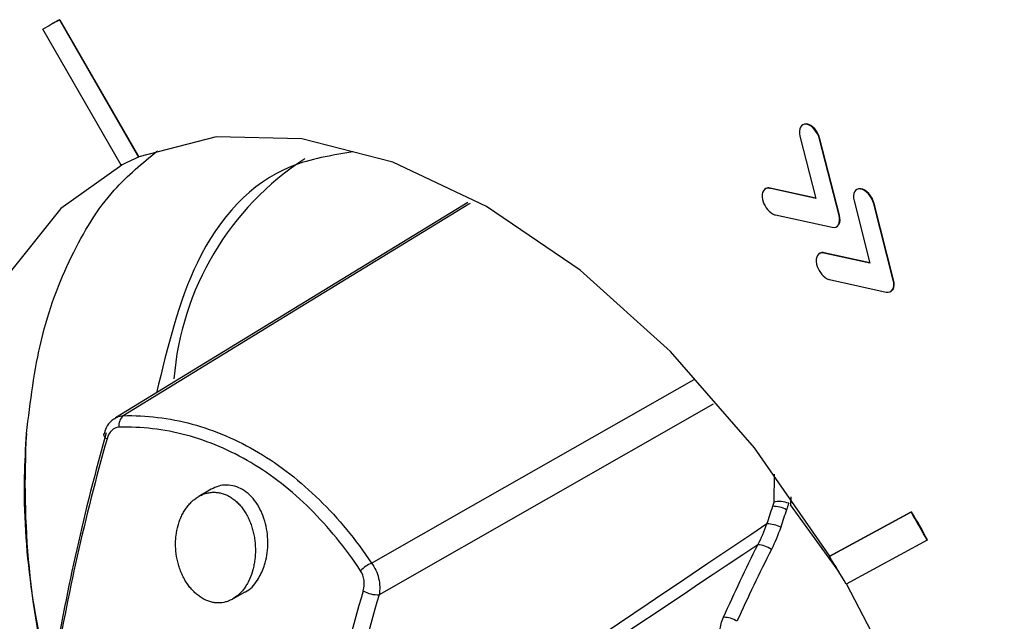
# Model space of a CAD drawing. Header units: millimetres. Extents: x 15440 to 16422, y 10215 to 11289.
# Tile 128 of 143: x 16194 to 16211, y 11122 to 11132. Entities that reach past the tile are written whole.
import ezdxf

# ---------------------------------------------------------------- set-up
doc = ezdxf.new("R2010")
doc.units = ezdxf.units.MM

msp = doc.modelspace()

# ---------------------------------------------------------------- linework, layer by layer
at = {"color": 7, "linetype": 'Continuous', "lineweight": 25}
for p, q in [((16194.429, 11132.262), (16194.422, 11132.258)), ((16194.531, 11132.318), (16194.538, 11132.322)), ((16194.531, 11132.318), (16195.877, 11129.983)), ((16194.538, 11132.322), (16195.884, 11129.987)), ((16195.583, 11129.845), (16194.249, 11132.158)), ((16207.251, 11130.548), (16207.204, 11130.54)), ((16207.244, 11130.544), (16207.251, 11130.548)), ((16207.135, 11130.34), (16207.406, 11129.282)), ((16207.469, 11130.291), (16207.476, 11130.295)), ((16207.801, 11128.992), (16207.469, 11130.291)), ((16207.808, 11128.996), (16207.476, 11130.295)), ((16195.877, 11129.983), (16195.884, 11129.987)), ((16206.619, 11129.454), (16206.626, 11129.458)), ((16207.406, 11129.282), (16206.619, 11129.454)), ((16207.404, 11129.288), (16206.626, 11129.458)), ((16208.173, 11129.447), (16208.125, 11129.439)), ((16208.165, 11129.443), (16208.173, 11129.447)), ((16201.481, 11129.214), (16195.483, 11125.549)), ((16208.057, 11129.24), (16208.327, 11128.182)), ((16208.391, 11129.19), (16208.398, 11129.194)), ((16208.722, 11127.891), (16208.391, 11129.19)), ((16208.73, 11127.895), (16208.398, 11129.194)), ((16206.717, 11129), (16207.683, 11128.79)), ((16207.801, 11128.992), (16207.808, 11128.996)), ((16207.768, 11128.808), (16207.798, 11128.838)), ((16207.791, 11128.834), (16207.798, 11128.838)), ((16207.54, 11128.353), (16207.547, 11128.357)), ((16208.327, 11128.182), (16207.54, 11128.353)), ((16208.325, 11128.187), (16207.547, 11128.357)), ((16207.638, 11127.9), (16208.604, 11127.689)), ((16208.722, 11127.891), (16208.73, 11127.895)), ((16208.69, 11127.708), (16208.719, 11127.737)), ((16208.712, 11127.733), (16208.719, 11127.737)), ((16205.659, 11125.781), (16199.972, 11122.541)), ((16206.696, 11124.116), (16206.701, 11124.59)), ((16197.113, 11124.334), (16196.901, 11124.211)), ((16206.977, 11124.206), (16206.976, 11124.069)), ((16207.795, 11122.935), (16206.976, 11124.069)), ((16207.637, 11123.194), (16209.028, 11123.949)), ((16207.644, 11123.198), (16209.036, 11123.952)), ((16209.028, 11123.949), (16209.036, 11123.952)), ((16209.301, 11123.469), (16207.922, 11122.722)), ((16209.301, 11123.469), (16209.308, 11123.473)), ((16207.637, 11123.194), (16207.644, 11123.198)), ((16197.482, 11122.468), (16197.694, 11122.591))]:
    msp.add_line(p, q, dxfattribs=at)
at = {"color": 7, "linetype": 'Continuous', "lineweight": 25, "flags": 128}
for points in [[(16207.644, 11123.198), (16206.362, 11125.037), (16204.93, 11126.675), (16203.394, 11128.059), (16201.802, 11129.146), (16200.205, 11129.9), (16198.654, 11130.298), (16197.198, 11130.327), (16195.884, 11129.987)], [(16195.59, 11129.849), (16194.553, 11129.108), (16193.721, 11128.066), (16193.119, 11126.752), (16192.764, 11125.205), (16192.665, 11123.469), (16192.826, 11121.595), (16193.243, 11119.637), (16193.902, 11117.651), (16194.194, 11116.945)], [(16201.519, 11129.197), (16201.498, 11129.184), (16198.722, 11127.486), (16195.616, 11125.586)], [(16199.845, 11123.077), (16201.535, 11124.039), (16205.337, 11126.2)], [(16195.284, 11125.274), (16195.282, 11125.27), (16195.28, 11125.266)], [(16201.732, 11108.09), (16203.013, 11107.5), (16204.498, 11107.096), (16205.9, 11107.028), (16207.179, 11107.297), (16208.298, 11107.895), (16209.224, 11108.806), (16209.932, 11110.003), (16210.399, 11111.451), (16210.613, 11113.108), (16210.568, 11114.927), (16210.265, 11116.854), (16209.712, 11118.835), (16208.926, 11120.811), (16207.929, 11122.726)]]:
    msp.add_lwpolyline(points, dxfattribs=at)
at = {"color": 7, "linetype": 'Continuous', "lineweight": 25}
for centre, radius, start, end in [((16196.915, 11127.783), 5.123, 117.7295, 121.3505), ((16196.922, 11127.787), 5.123, 117.7294, 119.1235), ((16197.599, 11125.93), 4.404, 113.0289, 117.2568), ((16201.403, 11125.818), 4.94, 123.0713, 175.4157), ((16195.769, 11125.418), 0.227, 132.3474, 187.4978), ((16208.687, 11124.428), 14.743, 176.6769, 194.4674), ((16195.371, 11125.281), 0.0916, 189.2415, 251.3979), ((16206.666, 11123.516), 0.529, 62.9737, 89.3393), ((16187.19, 11111.234), 25.27, 28.9584, 30.208), ((16187.197, 11111.238), 25.27, 28.9584, 30.208), ((16206.571, 11123.222), 0.523, 63.1661, 89.6507), ((16206.407, 11122.984), 0.406, 53.474, 88.5835), ((16189.331, 11111.828), 21.547, 30.3697, 31.8365), ((16200.024, 11122.614), 0.497, 111.0919, 137.6123), ((16199.948, 11123.023), 0.483, 239.3929, 272.918), ((16205.837, 11121.745), 0.411, 56.672, 90.2981)]:
    msp.add_arc(centre, radius, start, end, dxfattribs=at)
for centre, major_axis, ratio, start_param, end_param in [((16212.385, 11127.938), (13.134, 22.911), 0.559221, 1.991105, 2.157882), ((16212.529, 11127.856), (13.236, 23.083), 0.559298, 1.991165, 2.157942), ((17704.97, 11953.578), (1520.861, 847.692), 0.01491, 2.960994, 2.992723), ((17703.581, 11954.431), (1519.452, 848.508), 0.014102, 2.962047, 2.99345), ((16217.499, 11124.908), (13.923, 22.676), 0.579297, 2.008256, 2.175033), ((16217.638, 11124.822), (13.821, 22.504), 0.579372, 2.008325, 2.175102)]:
    msp.add_ellipse(centre, major_axis=major_axis, ratio=ratio, start_param=start_param, end_param=end_param, dxfattribs=at)
for points in [[(16207.244, 11130.544), (16207.152, 11130.557), (16207.103, 11130.466), (16207.135, 11130.34)], [(16207.476, 11130.295), (16207.444, 11130.421), (16207.343, 11130.534), (16207.251, 11130.548)], [(16207.469, 11130.291), (16207.437, 11130.417), (16207.336, 11130.53), (16207.244, 11130.544)], [(16206.619, 11129.454), (16206.525, 11129.474), (16206.471, 11129.389), (16206.498, 11129.264)], [(16208.165, 11129.443), (16208.073, 11129.457), (16208.024, 11129.366), (16208.057, 11129.24)], [(16208.391, 11129.19), (16208.358, 11129.317), (16208.257, 11129.43), (16208.165, 11129.443)], [(16208.398, 11129.194), (16208.365, 11129.321), (16208.264, 11129.434), (16208.173, 11129.447)], [(16206.498, 11129.264), (16206.52, 11129.162), (16206.589, 11129.065), (16206.665, 11129.021)], [(16206.665, 11129.021), (16206.682, 11129.011), (16206.699, 11129.004), (16206.717, 11129)], [(16207.791, 11128.834), (16207.813, 11128.872), (16207.817, 11128.929), (16207.801, 11128.992)], [(16207.798, 11128.838), (16207.82, 11128.876), (16207.824, 11128.933), (16207.808, 11128.996)], [(16207.683, 11128.79), (16207.73, 11128.779), (16207.769, 11128.795), (16207.791, 11128.834)], [(16207.54, 11128.353), (16207.446, 11128.374), (16207.392, 11128.289), (16207.419, 11128.164)], [(16207.419, 11128.164), (16207.441, 11128.061), (16207.51, 11127.964), (16207.586, 11127.921)], [(16207.586, 11127.921), (16207.603, 11127.911), (16207.621, 11127.903), (16207.638, 11127.9)], [(16208.712, 11127.733), (16208.735, 11127.771), (16208.738, 11127.828), (16208.722, 11127.891)], [(16208.719, 11127.737), (16208.742, 11127.775), (16208.745, 11127.832), (16208.73, 11127.895)], [(16208.604, 11127.689), (16208.651, 11127.678), (16208.69, 11127.694), (16208.712, 11127.733)], [(16195.544, 11125.389), (16195.451, 11125.386), (16195.373, 11125.304), (16195.341, 11125.194)], [(16206.574, 11123.746), (16206.606, 11123.845), (16206.639, 11123.945), (16206.672, 11124.045)], [(16206.672, 11124.045), (16206.68, 11124.069), (16206.688, 11124.092), (16206.696, 11124.116)], [(16206.906, 11123.987), (16206.873, 11123.888), (16206.84, 11123.789), (16206.807, 11123.689)], [(16206.417, 11123.39), (16206.477, 11123.504), (16206.53, 11123.622), (16206.574, 11123.746)], [(16206.807, 11123.689), (16206.763, 11123.558), (16206.71, 11123.431), (16206.649, 11123.31)], [(16205.835, 11122.156), (16206.019, 11122.572), (16206.214, 11122.983), (16206.417, 11123.39)], [(16206.649, 11123.31), (16206.445, 11122.907), (16206.249, 11122.5), (16206.063, 11122.088)], [(16199.702, 11122.607), (16199.734, 11122.717), (16199.72, 11122.854), (16199.657, 11122.949)], [(16205.771, 11121.94), (16205.78, 11122.007), (16205.801, 11122.08), (16205.835, 11122.156)]]:
    msp.add_open_spline(points, degree=3, dxfattribs=at)
for points, knots in [([(16193.969, 11125.282), (16194.036, 11125.826), (16194.173, 11126.93), (16194.698, 11128.313), (16195.362, 11129.408), (16195.942, 11129.882), (16196.197, 11130.09)], [0, 0, 0, 0, 0.26215, 0.531902, 0.794052, 1, 1, 1, 1]), ([(16199.525, 11130.073), (16199.164, 11130.014), (16198.041, 11129.831), (16196.777, 11128.433), (16196.372, 11126.756), (16196.184, 11125.977)], [0, 0, 0, 0, 0.201937, 0.629589, 1, 1, 1, 1]), ([(16206.626, 11129.458), (16206.6, 11129.461), (16206.567, 11129.465), (16206.548, 11129.442), (16206.543, 11129.437)], [0, 0, 0, 0, 0.766568, 1, 1, 1, 1]), ([(16207.547, 11128.357), (16207.522, 11128.361), (16207.488, 11128.365), (16207.469, 11128.342), (16207.465, 11128.336)], [0, 0, 0, 0, 0.765446, 1, 1, 1, 1]), ([(16195.489, 11125.545), (16195.465, 11125.532), (16195.398, 11125.493), (16195.324, 11125.395), (16195.298, 11125.304), (16195.287, 11125.264)], [0, 0, 0, 0, 0.231477, 0.660204, 1, 1, 1, 1]), ([(16195.487, 11125.548), (16195.52, 11125.565), (16195.561, 11125.585), (16195.608, 11125.586), (16195.616, 11125.586)], [0, 0, 0, 0, 0.825996, 1, 1, 1, 1]), ([(16195.616, 11125.586), (16196.006, 11125.595), (16196.398, 11125.548), (16197.178, 11125.337), (16197.557, 11125.175), (16198.283, 11124.744), (16198.635, 11124.47), (16199.278, 11123.838), (16199.573, 11123.479), (16199.845, 11123.077)], [0, 0, 0, 0, 0.25, 0.25, 0.5, 0.5, 0.75, 0.75, 1, 1, 1, 1]), ([(16199.657, 11122.949), (16199.395, 11123.341), (16199.109, 11123.692), (16198.486, 11124.31), (16198.144, 11124.577), (16197.437, 11124.997), (16197.069, 11125.153), (16196.307, 11125.356), (16195.925, 11125.4), (16195.544, 11125.389)], [0, 0, 0, 0, 0.25, 0.25, 0.5, 0.5, 0.75, 0.75, 1, 1, 1, 1]), ([(16194.408, 11120.792), (16194.273, 11121.427), (16193.997, 11122.719), (16193.912, 11124.21), (16193.956, 11125.038), (16193.969, 11125.282)], [0, 0, 0, 0, 0.404966, 0.824047, 1, 1, 1, 1]), ([(16198.011, 11123.01), (16198.019, 11123.034), (16198.061, 11123.165), (16198.094, 11123.432), (16198.05, 11123.738), (16197.966, 11123.962), (16197.88, 11124.113), (16197.773, 11124.239), (16197.649, 11124.334), (16197.515, 11124.392), (16197.376, 11124.412), (16197.239, 11124.395), (16197.155, 11124.354), (16197.113, 11124.334)], [0, 0, 0, 0, 0.037478, 0.197384, 0.35715, 0.437503, 0.517612, 0.598508, 0.678713, 0.759049, 0.839276, 0.919599, 1, 1, 1, 1]), ([(16197.435, 11124.205), (16197.423, 11124.213), (16197.401, 11124.225), (16197.357, 11124.245), (16197.302, 11124.265), (16197.233, 11124.28), (16197.164, 11124.285), (16197.096, 11124.28), (16197.028, 11124.267), (16196.963, 11124.244), (16196.897, 11124.211), (16196.838, 11124.171), (16196.782, 11124.124), (16196.733, 11124.072), (16196.685, 11124.012), (16196.643, 11123.946), (16196.606, 11123.874), (16196.574, 11123.798), (16196.54, 11123.691), (16196.517, 11123.577), (16196.508, 11123.459), (16196.506, 11123.339), (16196.518, 11123.218), (16196.543, 11123.099), (16196.567, 11123.012), (16196.598, 11122.927), (16196.635, 11122.846), (16196.678, 11122.769), (16196.726, 11122.698), (16196.778, 11122.633), (16196.835, 11122.574), (16196.896, 11122.523), (16196.95, 11122.487), (16196.993, 11122.463), (16197.037, 11122.442), (16197.092, 11122.422), (16197.159, 11122.406), (16197.249, 11122.398), (16197.338, 11122.409), (16197.423, 11122.438), (16197.504, 11122.478), (16197.579, 11122.535), (16197.645, 11122.606), (16197.691, 11122.667), (16197.732, 11122.733), (16197.779, 11122.829), (16197.817, 11122.934), (16197.843, 11123.046), (16197.861, 11123.161), (16197.868, 11123.281), (16197.863, 11123.402), (16197.853, 11123.493), (16197.836, 11123.582), (16197.814, 11123.67), (16197.786, 11123.755), (16197.751, 11123.837), (16197.711, 11123.915), (16197.666, 11123.987), (16197.615, 11124.053), (16197.559, 11124.112), (16197.509, 11124.155), (16197.468, 11124.185), (16197.446, 11124.199), (16197.435, 11124.205)], [0, 0, 0, 0, 0.0089115, 0.015616, 0.0312806, 0.0469075, 0.0625129, 0.0781799, 0.0938275, 0.1094306, 0.1250919, 0.1429824, 0.1563496, 0.1719887, 0.1876496, 0.2032652, 0.2188582, 0.2345057, 0.2501453, 0.2812937, 0.2969384, 0.3125547, 0.3436982, 0.3593407, 0.3749328, 0.3905048, 0.4061488, 0.421785, 0.4373538, 0.4529822, 0.4686415, 0.4842449, 0.4998556, 0.5088099, 0.5155284, 0.5311638, 0.546766, 0.5624335, 0.5936465, 0.6093068, 0.6249719, 0.6561805, 0.6718491, 0.6874706, 0.7030794, 0.7187392, 0.749938, 0.7655679, 0.7812226, 0.8123794, 0.8280164, 0.843659, 0.8592424, 0.8748248, 0.8904695, 0.9060977, 0.9216574, 0.9372809, 0.9529366, 0.9685376, 0.9842531, 0.9921318, 1, 1, 1, 1]), ([(16206.943, 11124.095), (16206.904, 11124.111), (16206.859, 11124.122), (16206.769, 11124.13), (16206.727, 11124.126), (16206.696, 11124.116)], [0, 0, 0, 0, 0.5, 0.5, 1, 1, 1, 1]), ([(16206.943, 11124.095), (16206.934, 11124.068), (16206.925, 11124.042), (16206.916, 11124.015), (16206.913, 11124.006), (16206.909, 11123.996), (16206.906, 11123.987)], [0.0000111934, 0.0000111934, 0.0000111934, 0.0000111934, 0.0001, 0.0001, 0.0001, 0.0001305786, 0.0001305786, 0.0001305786, 0.0001305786]), ([(16197.694, 11122.591), (16197.695, 11122.591), (16197.777, 11122.626), (16197.901, 11122.76), (16197.978, 11122.934), (16198.011, 11123.01)], [0, 0, 0, 0, 0.002981, 0.566708, 1, 1, 1, 1]), ([(16199.845, 11123.077), (16199.9, 11123.003), (16199.941, 11122.913), (16199.986, 11122.724), (16199.989, 11122.627), (16199.972, 11122.541)], [0, 0, 0, 0, 0.5, 0.5, 1, 1, 1, 1])]:
    msp.add_open_spline(points, degree=3, knots=knots, dxfattribs=at)

doc.saveas('drawing.dxf')
